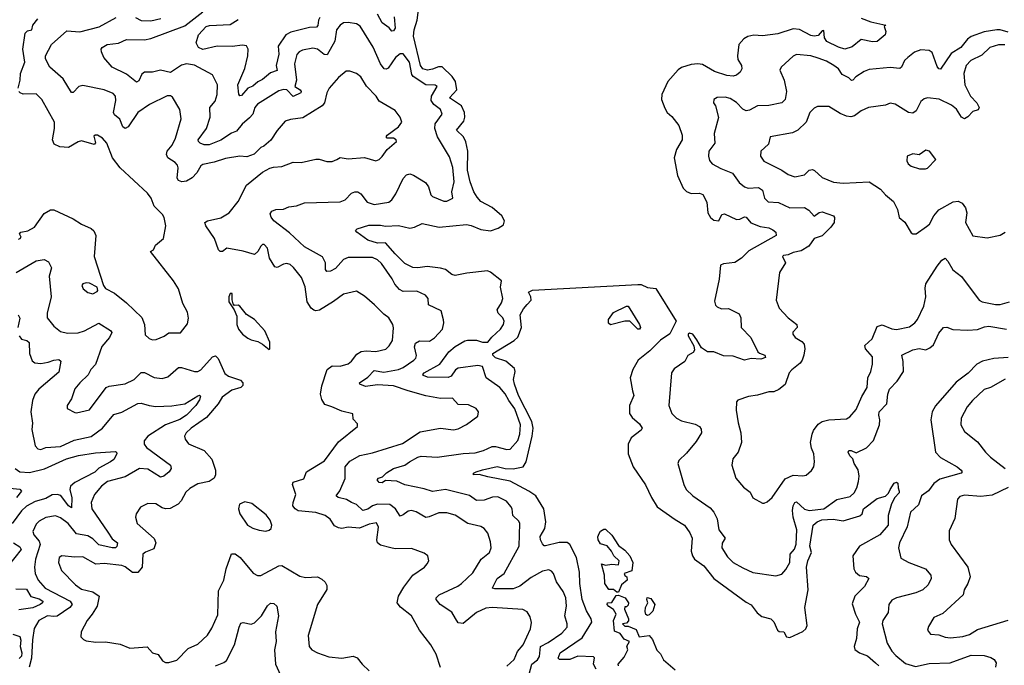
# Model space of a CAD drawing. Extents: x 2133489 to 2292442, y 756223 to 916462.
# Tile 58 of 256: x 2236374 to 2242460, y 799529 to 803518. Entities that reach past the tile are written whole.
import ezdxf

# ---------------------------------------------------------------- set-up
doc = ezdxf.new("R2010")
doc.units = 0

msp = doc.modelspace()

# ---------------------------------------------------------------- linework, layer by layer
at = {"layer": '0CON20XD'}
for points in [[(2239522.9, 799475), (2239538.9, 799535), (2239575, 799563.1), (2239587.2, 799582.8), (2239592.7, 799645), (2239640.8, 799669.2), (2239725, 799727.7), (2239757.5, 799765), (2239757.7, 799785), (2239742.9, 799835), (2239753.5, 799895), (2239750, 799945), (2239734.2, 799984.2), (2239691.9, 800045), (2239674.3, 800095), (2239661.3, 800111.3), (2239645, 800118.1), (2239605, 800110.9), (2239535, 800071.1), (2239465, 800017.8), (2239425, 800000.8), (2239310.3, 800000.3), (2239296.7, 800005), (2239299.2, 800010.8), (2239324.7, 800065.3), (2239368.8, 800095), (2239460.8, 800265), (2239464.5, 800405), (2239459.3, 800419.3), (2239422.8, 800455), (2239418.5, 800495), (2239410.2, 800510.2), (2239383.3, 800543.3), (2239329.6, 800569.6), (2239297.3, 800567.3), (2239245, 800548.2), (2239198, 800548), (2239155, 800578.5), (2239005, 800614.6), (2238925, 800602), (2238875, 800618.8), (2238754, 800644), (2238705, 800667.3), (2238635, 800670), (2238615, 800655.8), (2238595, 800658.1), (2238582.9, 800675), (2238591.2, 800685), (2238616.5, 800693.5), (2238642, 800718), (2238685, 800744.1), (2238754.7, 800765.3), (2238784.4, 800785), (2238835, 800814.6), (2238855, 800820), (2238955, 800813.8), (2239115, 800838), (2239189.1, 800840.9), (2239241.2, 800855), (2239295, 800881.5), (2239315, 800881.5), (2239385, 800862.5), (2239405, 800864.3), (2239453.1, 800916.9), (2239466.4, 800956.4), (2239470.2, 801015), (2239435, 801113.5), (2239396.7, 801165), (2239375, 801206.9), (2239342.2, 801245), (2239257.1, 801305), (2239234.2, 801375), (2239205, 801380.5), (2239084.3, 801365.7), (2239067.1, 801355), (2239040, 801315), (2239023.3, 801306.7), (2238895, 801309.2), (2238869.3, 801319.3), (2238865.7, 801325), (2238873.1, 801335), (2238970.7, 801389.3), (2239026.5, 801465), (2239065, 801499.1), (2239125, 801533.3), (2239142.8, 801537.2), (2239197.1, 801537.1), (2239235.3, 801524.7), (2239268, 801525), (2239293.2, 801556.8), (2239345.5, 801605), (2239364.4, 801635), (2239369.5, 801655), (2239360.5, 801675), (2239332.5, 801705), (2239325.4, 801725), (2239352, 801768), (2239359.6, 801795), (2239345.3, 801865), (2239352.5, 801905), (2239285, 801957.3), (2239265, 801965.3), (2239137.4, 801952.6), (2239065, 801936.4), (2239045, 801943.8), (2239005, 801974.4), (2238975, 801982.7), (2238892.8, 801992.8), (2238835, 801984.6), (2238805, 801987.3), (2238755, 802012.3), (2238695, 802070.4), (2238635, 802140), (2238585, 802136.7), (2238526.7, 802155), (2238457.5, 802205), (2238450, 802215), (2238460, 802225), (2238531.7, 802248.3), (2238605, 802249.1), (2238635, 802242), (2238715, 802245.7), (2238785, 802228.9), (2238815, 802235.6), (2238861.3, 802258.7), (2238966, 802236), (2239135, 802252.9), (2239165, 802246.8), (2239225, 802220.8), (2239285, 802213.4), (2239331.1, 802228.9), (2239365, 802250), (2239370.9, 802275), (2239353.3, 802305), (2239295, 802358.2), (2239224.1, 802394.1), (2239201.3, 802421.3), (2239181.8, 802455), (2239159.4, 802515), (2239141.1, 802588.9), (2239143.2, 802705), (2239132.7, 802762.7), (2239116.3, 802795), (2239073.5, 802835), (2239119.3, 802890.7), (2239126.2, 802915), (2239124.2, 802945), (2239105.1, 802985.1), (2239030.4, 803035), (2239075.6, 803084.4), (2239066.8, 803135), (2239046.2, 803166.2), (2238985, 803226.4), (2238962.5, 803227.5), (2238925, 803211.5), (2238895, 803206.4), (2238864.9, 803214.9), (2238852, 803235), (2238808.2, 803415), (2238812.1, 803455), (2238831.3, 803515), (2238841.1, 803595)], [(2236364.6, 803095), (2236376, 803145), (2236377.7, 803185), (2236405.3, 803255), (2236394, 803335), (2236407.5, 803435), (2236421.1, 803448.9), (2236448, 803455), (2236455.8, 803485), (2236485, 803523.1)], [(2238974.5, 799514.5), (2238947.6, 799597.6), (2238915.8, 799655), (2238845.6, 799745.6), (2238795.8, 799835), (2238727.6, 799887.6), (2238707.8, 799915), (2238714.5, 799955), (2238747.4, 800012.6), (2238805, 800086), (2238876.7, 800135), (2238893.3, 800155), (2238902.5, 800175), (2238896.7, 800205), (2238875, 800221.2), (2238795, 800250), (2238695, 800248.9), (2238667.5, 800255), (2238605, 800271.8), (2238585.5, 800285), (2238581.8, 800305), (2238592.3, 800382.3), (2238579.5, 800409.5), (2238535, 800401.8), (2238475, 800375.9), (2238405, 800381.5), (2238365, 800374.6), (2238345, 800377.3), (2238320.6, 800390.6), (2238292.4, 800432.4), (2238262, 800455), (2238205, 800472.1), (2238095, 800483.4), (2238075.7, 800495.7), (2238063.1, 800515), (2238063.6, 800535), (2238080.8, 800585), (2238060, 800645), (2238065, 800660), (2238129.4, 800680.6), (2238146.2, 800725), (2238258, 800792), (2238345, 800908.9), (2238461.2, 801005), (2238461.2, 801021.2), (2238435, 801050), (2238433, 801083), (2238365, 801099.4), (2238302.5, 801125), (2238260.8, 801140.8), (2238242.1, 801172.1), (2238233.8, 801203.8), (2238241.9, 801255), (2238273.6, 801356.4), (2238305, 801379.2), (2238355, 801377.3), (2238405, 801391.9), (2238425, 801407.5), (2238458.5, 801451.5), (2238485, 801468), (2238515, 801472.8), (2238575, 801467.8), (2238637.2, 801482.8), (2238657.9, 801502.1), (2238678.9, 801535), (2238685.4, 801614.6), (2238681.2, 801635), (2238655, 801675.7), (2238625, 801697.5), (2238566.7, 801756.7), (2238505, 801809.2), (2238455, 801840), (2238375, 801821.4), (2238314, 801776), (2238226.6, 801723.4), (2238205, 801718.6), (2238192.3, 801722.3), (2238175, 801736.4), (2238150.2, 801775), (2238137.8, 801867.8), (2238115.5, 801925), (2238066.5, 801986.5), (2238045, 802005.5), (2238025, 802011.2), (2238005, 802008.2), (2237965, 801986.7), (2237950.2, 801990.2), (2237918.8, 802045), (2237906.2, 802106.2), (2237885, 802128), (2237875, 802128), (2237865, 802118.8), (2237845.7, 802085), (2237825, 802067.1), (2237755, 802087.3), (2237653.9, 802106.1), (2237627.5, 802085), (2237612.5, 802085), (2237602, 802095), (2237578, 802165), (2237524.3, 802245), (2237519.2, 802265), (2237535, 802275.5), (2237616.2, 802293.8), (2237669.2, 802325), (2237724.2, 802395), (2237775, 802496), (2237874.4, 802575.6), (2237920, 802600), (2237942.7, 802607.3), (2237995, 802610), (2238065, 802636.9), (2238114.2, 802635.8), (2238203.9, 802656.1), (2238225, 802656.7), (2238272, 802642), (2238305, 802642), (2238335, 802653.8), (2238355, 802666.2), (2238405, 802658), (2238505.7, 802665.7), (2238575, 802646), (2238595, 802654), (2238615, 802672), (2238644.6, 802715.4), (2238703.8, 802765), (2238701.2, 802775), (2238685.5, 802785.5), (2238646.4, 802786.4), (2238640, 802795), (2238646, 802805), (2238714.7, 802855.3), (2238736.9, 802885), (2238725, 802916), (2238695, 802955.8), (2238595, 803014.3), (2238577.8, 803045), (2238517.6, 803107.6), (2238482.5, 803165), (2238455, 803184.6), (2238415, 803200.6), (2238391.1, 803198.9), (2238345, 803161.1), (2238286.7, 803095), (2238272.2, 803065), (2238257.1, 803005), (2238244.3, 802985.7), (2238125, 802911.5), (2238047.9, 802902.1), (2238015, 802890.8), (2237965, 802833.3), (2237925.7, 802774.3), (2237883.8, 802736.2), (2237865, 802728.8), (2237823.6, 802686.4), (2237778.6, 802671.4), (2237735, 802674.4), (2237645, 802660.9), (2237575, 802637.9), (2237506, 802624), (2237493.5, 802615), (2237468.7, 802571.3), (2237440, 802540), (2237405, 802519.6), (2237375.4, 802515.4), (2237355.8, 802525), (2237347.9, 802537.9), (2237352.7, 802602.7), (2237348.5, 802618.5), (2237335, 802635.4), (2237289.4, 802665), (2237281.2, 802685), (2237286.2, 802705), (2237316.6, 802743.4), (2237337.1, 802785), (2237371.9, 802905), (2237363.2, 802963.2), (2237318.7, 803038.7), (2237305, 803047.5), (2237285, 803046.9), (2237176.7, 802993.3), (2237105, 802944.5), (2237045, 802855.5), (2237025, 802846.5), (2237011.2, 802855), (2236993.4, 802903.4), (2236960.5, 802930.5), (2236953.6, 802943.6), (2236968.7, 803018.7), (2236965.4, 803045.4), (2236952.1, 803062.1), (2236895, 803084.1), (2236765, 803112), (2236738.6, 803105), (2236705, 803068.6), (2236695, 803067.1), (2236642.2, 803152.2), (2236559.2, 803225), (2236533.5, 803275), (2236532.7, 803295), (2236570.9, 803365), (2236665, 803449.4), (2236745, 803442.8), (2236865, 803474.3), (2236969.6, 803530.4)], [(2236879.5, 803319.5), (2236878, 803335), (2236884.2, 803345), (2236915, 803364.4), (2236985, 803371.9), (2237035, 803395.5), (2237145, 803394.1), (2237185, 803400.7), (2237395, 803480.2), (2237505, 803565.5)], [(2237090.6, 803530.6), (2237125, 803512.7), (2237185, 803511.3), (2237246.2, 803525)], [(2238229.2, 803530.8), (2238220.7, 803515), (2238217.5, 803482.5), (2238208.8, 803471.2), (2238165, 803468.8), (2238049.2, 803440.8), (2238018.8, 803425), (2237970.7, 803355), (2237975.5, 803305), (2237958.8, 803235), (2237965, 803202.9), (2237925, 803189.3), (2237875, 803147.5), (2237846.7, 803133.3), (2237815, 803107.2), (2237785, 803094.7), (2237745, 803048.5), (2237735, 803047.1), (2237727.8, 803057.8), (2237721.8, 803115), (2237765, 803216.7), (2237783.5, 803295), (2237785.5, 803335.5), (2237775, 803355.8), (2237751.1, 803361.1), (2237687, 803353), (2237595, 803354.7), (2237505, 803333), (2237478.2, 803345), (2237463.9, 803375), (2237479.6, 803425), (2237527.1, 803475), (2237547.6, 803482.4), (2237675, 803487.5), (2237725, 803518)], [(2238688.8, 803535), (2238695.7, 803465), (2238685, 803449.5), (2238675, 803446.9), (2238657.6, 803467.6), (2238615, 803499.1), (2238585, 803551.2)], [(2241575, 803527.5), (2241634.5, 803504.5), (2241727.5, 803485), (2241717.5, 803475), (2241728.8, 803445), (2241723.8, 803425), (2241675, 803383.3), (2241645, 803380.9), (2241575, 803395.6), (2241520.5, 803349.5), (2241474.4, 803335.6), (2241435, 803347.1), (2241363.2, 803383.2), (2241349.6, 803405), (2241345, 803451.2), (2241335, 803448.1), (2241309, 803421), (2241285, 803415.2), (2241265, 803420), (2241195, 803456.8), (2241155, 803462), (2241059.9, 803430.1), (2240965, 803418), (2240911.5, 803421.5), (2240875, 803414.2), (2240849.5, 803400.5), (2240819.4, 803365), (2240811.4, 803295), (2240812.6, 803272.6), (2240835.5, 803235), (2240838.9, 803215), (2240826.6, 803193.4), (2240805, 803175.4), (2240785, 803169.6), (2240745, 803173.1), (2240668.7, 803198.7), (2240645, 803212.3), (2240595, 803241.1), (2240566, 803246), (2240525, 803241.5), (2240465, 803222.1), (2240445, 803207.8), (2240381.1, 803135), (2240343.1, 803055), (2240341.1, 803025), (2240360.9, 802970.9), (2240375.4, 802945.4), (2240405, 802918.8), (2240447.8, 802865), (2240470, 802805), (2240468.5, 802775), (2240433.7, 802716.3), (2240419.4, 802665), (2240439.5, 802555), (2240475, 802476), (2240495, 802455.8), (2240525, 802444.3), (2240576.4, 802446.4), (2240597.4, 802437.4), (2240620.7, 802390.7), (2240628.1, 802325), (2240645, 802296), (2240665, 802278.6), (2240695, 802274.2), (2240713.3, 802315), (2240731.7, 802318.3), (2240805, 802282.5), (2240825, 802284.6), (2240855, 802300.6), (2240865, 802298.6), (2240893.6, 802263.6), (2240950.7, 802240.7), (2241005, 802231.5), (2241030.2, 802220.2), (2241047.5, 802205), (2241049.2, 802185), (2240880.8, 802089.2), (2240836, 802045), (2240795, 802018.6), (2240725, 802010), (2240705, 802001.4), (2240698, 801915), (2240669.7, 801779.7), (2240674.5, 801754.5), (2240685, 801743.8), (2240712.3, 801732.3), (2240756.4, 801733.6), (2240820.9, 801700.9), (2240831.4, 801675), (2240833.8, 801615), (2240892.5, 801555), (2240936, 801466), (2240946.4, 801456.4), (2240980, 801445), (2240985, 801430), (2240955, 801420), (2240895, 801424), (2240855, 801413.5), (2240785, 801438.8), (2240725, 801441.2), (2240665.5, 801465.5), (2240625.4, 801465.4), (2240589.5, 801489.5), (2240559.3, 801539.3), (2240535, 801575.7), (2240515, 801580.8), (2240506.2, 801575), (2240506, 801565), (2240542, 801502), (2240546, 801475), (2240537.9, 801462.1), (2240505, 801443.3), (2240486, 801405), (2240419.8, 801360.2), (2240403.4, 801336.6), (2240386.4, 801135), (2240405.3, 801085.3), (2240434, 801055), (2240465, 801040), (2240548.8, 801018.8), (2240576.2, 801005), (2240587.3, 800987.3), (2240588, 800965), (2240555, 800912), (2240495, 800839.2), (2240448.8, 800795), (2240442, 800775), (2240479.2, 800645), (2240494.5, 800614.5), (2240534, 800575), (2240642, 800502), (2240664.7, 800474.7), (2240684.7, 800434.7), (2240695.5, 800365), (2240734.2, 800315), (2240715.7, 800284.3), (2240714.3, 800255), (2240748.3, 800198.3), (2240785, 800164.4), (2240845, 800130.6), (2240905, 800102.5), (2241048.8, 800081.2), (2241085, 800091.2), (2241109.8, 800120.2), (2241135.6, 800165), (2241137.5, 800215), (2241162.9, 800247.1), (2241173.5, 800276.5), (2241178.6, 800365), (2241155.3, 800444.7), (2241151.1, 800485), (2241155, 800513.8), (2241165, 800534.2), (2241175, 800539.2), (2241225, 800493.1), (2241254.7, 800485.3), (2241345, 800496.5), (2241425, 800553.5), (2241507.8, 800572.2), (2241531.4, 800595), (2241547.8, 800625), (2241560, 800665), (2241562.4, 800697.6), (2241556.7, 800736.7), (2241532.5, 800775), (2241523.8, 800805), (2241505, 800823.3), (2241494.3, 800845.7), (2241500, 800855), (2241514.2, 800855.8), (2241545, 800841.2)], [(2239385.6, 799524.4), (2239430, 799565), (2239451.2, 799615), (2239486.2, 799655), (2239531.4, 799755), (2239537, 799793), (2239528.7, 799828.7), (2239510, 799860), (2239485, 799873.1), (2239295, 799886.9), (2239255, 799880.9), (2239197.5, 799855), (2239115, 799787.1), (2239085, 799791.1), (2239067.4, 799817.4), (2239045, 799856.9), (2238973.5, 799903.5), (2238949.2, 799935), (2238948, 799945), (2238966, 799965), (2239082.7, 800017.3), (2239105, 800033.3), (2239175, 800099.2), (2239225.9, 800184.1), (2239278.6, 800225), (2239288.9, 800255), (2239285, 800292.5), (2239266.9, 800345), (2239245, 800374), (2239225, 800386.2), (2239145, 800405.6), (2239065, 800455.5), (2239015, 800471.2), (2238965, 800471.5), (2238905, 800445.5), (2238885, 800442.7), (2238825, 800477.1), (2238795, 800485.4), (2238775, 800480.4), (2238745, 800458.2), (2238725, 800451.1), (2238696.6, 800496.6), (2238661.8, 800521.8), (2238585, 800524.3), (2238555.6, 800514.4), (2238525, 800493.9), (2238495, 800486.2), (2238455, 800522.5), (2238425.3, 800535.3), (2238395, 800553.5), (2238342.5, 800565), (2238330, 800575), (2238353.2, 800606.8), (2238385, 800683.3), (2238386.4, 800755), (2238415, 800790.4), (2238475.9, 800824.1), (2238555, 800841.2), (2238740.7, 800899.3), (2238849.5, 800970.5), (2238975, 800993.1), (2239055, 800984.5), (2239085, 800989.4), (2239135, 801015.7), (2239205, 801067.5), (2239210, 801095), (2239195.6, 801115.6), (2239147.6, 801137.6), (2239085, 801139.2), (2239048.5, 801178.5), (2238975, 801176.7), (2238883.4, 801193.4), (2238775.4, 801225.4), (2238685, 801256.2), (2238585, 801262.7), (2238512.3, 801252.3), (2238476.2, 801265), (2238474, 801275), (2238525, 801308.9), (2238565, 801350.8), (2238625, 801341), (2238715, 801356.3), (2238745, 801368.1), (2238809.5, 801415), (2238822.5, 801427.5), (2238826.8, 801443.2), (2238814.2, 801495.8), (2238820, 801520), (2238845, 801533.6), (2238907.7, 801532.3), (2238938.8, 801551.2), (2238986.9, 801605), (2238995.7, 801645), (2238993, 801663), (2238978.9, 801718.9), (2238901.2, 801755), (2238898.6, 801795), (2238882.5, 801815), (2238829.5, 801839.5), (2238745, 801839.3), (2238720.8, 801850.8), (2238692.8, 801882.8), (2238676, 801916), (2238610.4, 802010.4), (2238585.4, 802035), (2238555, 802047.6), (2238405, 802048.2), (2238375, 802035.4), (2238325, 801980.8), (2238295, 801964.6), (2238271.4, 801961.4), (2238263.9, 801973.9), (2238263.2, 802015), (2238245, 802053.6), (2238133.6, 802115), (2238041.9, 802201.9), (2237944, 802275), (2237927.3, 802297.3), (2237921.7, 802318.3), (2237933.3, 802335), (2237957.5, 802345), (2238005, 802347.1), (2238038.5, 802361.5), (2238085, 802367.3), (2238133.9, 802386.1), (2238355, 802393.3), (2238385, 802405.6), (2238424.3, 802445), (2238445, 802454.5), (2238465, 802453.3), (2238481.8, 802441.8), (2238521.2, 802391.2), (2238565, 802376.2), (2238655, 802390), (2238674.6, 802405.4), (2238699.1, 802440.9), (2238745, 802535.7), (2238765, 802558.9), (2238785, 802564.5), (2238807.3, 802557.3), (2238882.6, 802512.6), (2238900.9, 802485), (2238915, 802436.2), (2238924.7, 802424.7), (2238995, 802395.8), (2239015, 802396), (2239051.2, 802415), (2239044.5, 802455), (2239059.2, 802515), (2239050.9, 802605), (2239031.2, 802671.2), (2238956.5, 802795), (2238940.5, 802845), (2238942.9, 802875), (2238985.5, 802935), (2238975, 802962.5), (2238933.1, 802993.1), (2238917.6, 803017.6), (2238920.2, 803045), (2238953.8, 803105), (2238942.5, 803112.5), (2238885, 803114.7), (2238806.1, 803166.1), (2238798.2, 803178.2), (2238783.5, 803255), (2238745, 803306.9), (2238725, 803306.7), (2238696.2, 803283.8), (2238651.7, 803218.3), (2238638.3, 803211.7), (2238627.5, 803215), (2238604.7, 803245), (2238557.9, 803347.9), (2238478.8, 803478.8), (2238455, 803492.7), (2238405, 803500.9), (2238375, 803498.2), (2238355, 803483.6), (2238332.8, 803455), (2238321, 803385), (2238275, 803301.2), (2238255, 803301.8), (2238215, 803335.5), (2238185, 803342.1), (2238121.2, 803328.8), (2238100.9, 803319.1), (2238086.9, 803303.1), (2238072, 803245), (2238085.8, 803145), (2238074, 803105), (2238107.1, 803085), (2238114.3, 803075), (2238110.8, 803065), (2238065, 803043.1), (2238025, 803083.8), (2238005, 803085.8), (2237975, 803077.5), (2237844.1, 802995), (2237828.1, 802975), (2237814.6, 802935), (2237795, 802912.1), (2237748.7, 802871.3), (2237715, 802828.5), (2237684.1, 802815.9), (2237616.6, 802773.4), (2237545, 802743.6), (2237514.6, 802744.6), (2237490, 802755), (2237478.8, 802765), (2237478, 802775), (2237528.1, 802845), (2237550.3, 802915), (2237550, 802975), (2237581.5, 803015), (2237595.2, 803054.8), (2237596.2, 803116.2), (2237565, 803177.7), (2237455, 803236.9), (2237405, 803244.7), (2237375, 803236.6), (2237305, 803191.4), (2237245, 803206.2), (2237195, 803192.8), (2237145, 803192.7), (2237128, 803182), (2237109.6, 803140.4), (2237095, 803131.4), (2237035, 803180.4), (2236945, 803224), (2236892.9, 803285), (2236879.5, 803319.5)], [(2242485, 803441.7), (2242435.3, 803455.3), (2242415, 803454.6), (2242335, 803443.2), (2242255.3, 803414.7), (2242233.1, 803396.9), (2242191.8, 803345), (2242131, 803309), (2242065, 803211.2), (2242055, 803213.8), (2242045, 803228.8), (2242014.4, 803315), (2241995, 803327.9), (2241945, 803331.9), (2241905, 803316.3), (2241863.9, 803285), (2241842.9, 803265), (2241824.6, 803225.4), (2241815, 803217.1), (2241755, 803222.1), (2241625, 803209.5), (2241595, 803198.1), (2241542.5, 803165), (2241525, 803143.3), (2241515, 803142.5), (2241498.6, 803158.6), (2241458.9, 803178.9), (2241435, 803214.3), (2241407.1, 803235), (2241362.2, 803262.2), (2241309.8, 803279.8), (2241265, 803295.4), (2241175, 803302.5), (2241155, 803292.5), (2241080.4, 803225), (2241073.6, 803205), (2241099.6, 803145), (2241113.1, 803075), (2241105.3, 803024.7), (2241085.4, 803004.6), (2241005, 802988.5), (2240935, 802986), (2240885, 802957.8), (2240865.5, 802955.5), (2240844.7, 802964.7), (2240805.3, 803005.3), (2240765, 803031.5), (2240735, 803038.2), (2240685, 803036.5), (2240664, 803025), (2240662, 803005), (2240675.8, 802985), (2240693.6, 802913.6), (2240667.5, 802815), (2240670, 802755), (2240633.2, 802705), (2240631.1, 802675), (2240637.9, 802647.9), (2240655, 802627.8), (2240707.9, 802597.9), (2240780, 802570), (2240821.2, 802511.2), (2240855, 802484.4), (2240877.5, 802477.5), (2240940.6, 802480.6), (2240965.5, 802465), (2240977.1, 802415), (2241001.5, 802391.5), (2241065, 802388.5), (2241135, 802355.4), (2241225, 802356.9), (2241251.7, 802341.7), (2241285, 802303.3), (2241315, 802326), (2241335, 802330), (2241405, 802306.7), (2241410, 802295), (2241408.8, 802265), (2241387.5, 802235), (2241335, 802183.1), (2241285, 802166.7), (2241251.3, 802118.7), (2241205, 802089.4), (2241155, 802079.6), (2241125, 802064), (2241095, 802061.2), (2241088.8, 802055), (2241107.1, 802015), (2241071.4, 801955), (2241050, 801785), (2241069.4, 801735), (2241125, 801676.7), (2241177.1, 801635), (2241179.2, 801615), (2241153.4, 801586.6), (2241152.5, 801575), (2241168, 801555), (2241208.7, 801528.7), (2241222.2, 801512.2), (2241228.2, 801485), (2241221.1, 801445), (2241211.8, 801415), (2241197.7, 801395), (2241146.4, 801355), (2241130, 801335), (2241106.5, 801263.5), (2241067.3, 801232.7), (2241035, 801218.9), (2241005, 801217.8), (2240935, 801198), (2240879.5, 801190.5), (2240813.8, 801166.2), (2240804, 801156), (2240802.9, 801105), (2240815, 801027.5), (2240832.5, 800965), (2240836.5, 800905), (2240815, 800846.2), (2240782, 800805), (2240776.2, 800765), (2240801.2, 800685), (2240849.1, 800629.1), (2240888.5, 800598.5), (2240905, 800563.3), (2240965, 800530), (2240975, 800530), (2240995, 800538.8), (2241025, 800566), (2241105, 800680.6), (2241155, 800704.5), (2241215, 800700), (2241235, 800704.2), (2241268.3, 800731.7), (2241282, 800755), (2241287.5, 800785), (2241282.5, 800835), (2241269.3, 800870.7), (2241262.9, 800905), (2241273.2, 800956.8), (2241280.7, 800979.3), (2241310.4, 801019.6), (2241335, 801035.6), (2241375.9, 801045.9), (2241485, 801051.9), (2241505.8, 801065), (2241545, 801108.8), (2241579.4, 801190.6), (2241612.5, 801245), (2241617.8, 801305), (2241635.7, 801345), (2241645, 801390), (2241646.5, 801435), (2241603.3, 801485), (2241598.1, 801505), (2241643.7, 801546.3), (2241675, 801622), (2241705, 801631.9), (2241765, 801607.9), (2241795, 801603.8), (2241875, 801619.4), (2241907.1, 801645), (2241923.3, 801665), (2241963.2, 801746.8), (2241975.3, 801804.7), (2241970.8, 801859.2), (2241975.6, 801885), (2242044.4, 801995), (2242075, 802032.5), (2242095, 802044), (2242111.4, 802025), (2242142.1, 801972.1), (2242195, 801930.8), (2242304.6, 801784.6), (2242324.6, 801774.6), (2242405, 801758.5), (2242435, 801758.5), (2242492, 801775)], [(2242463.2, 803363.2), (2242425, 803362.1), (2242370.8, 803345), (2242321.1, 803298.9), (2242254.2, 803265), (2242224.6, 803235), (2242211.2, 803185), (2242216.4, 803115), (2242252.3, 803045), (2242291.2, 803005), (2242305.6, 802974.4), (2242299.5, 802960.5), (2242265, 802950), (2242235, 802917.1), (2242215, 802904.4), (2242195.8, 802915), (2242164.5, 802965), (2242135, 802989.6), (2242057, 803027), (2241985, 803034), (2241965, 803028), (2241945, 803012), (2241915, 802953.8), (2241895, 802940), (2241868.8, 802945), (2241785.4, 802995.4), (2241755, 803002.9), (2241725, 802990.6), (2241620, 802975), (2241575, 802954.4), (2241535.3, 802924.7), (2241512.6, 802917.4), (2241485, 802920.9), (2241445, 802938.5), (2241375, 802980.8), (2241305, 802980.8)], [(2236367.3, 802162.7), (2236376.7, 802165), (2236382.5, 802175), (2236372.5, 802195), (2236380, 802205), (2236425, 802214), (2236465, 802235.7), (2236525, 802320.8), (2236565, 802342), (2236585, 802342.5), (2236705, 802286.9), (2236755, 802254.4), (2236815, 802228.1), (2236832.8, 802212.8), (2236844.4, 802185), (2236833.5, 802055), (2236892.5, 801875), (2236905, 801857.5), (2236958.8, 801828.8), (2237035, 801769.2), (2237128.7, 801678.7), (2237144.5, 801635), (2237149.7, 801569.7), (2237175, 801547.5), (2237195, 801540), (2237217.8, 801542.2), (2237267.7, 801562.3), (2237295, 801583.3), (2237368, 801582), (2237411.2, 801638.8), (2237417, 801673), (2237411.3, 801711.3), (2237383.1, 801765), (2237354.6, 801854.6), (2237324.2, 801905), (2237182.5, 802085), (2237200, 802095), (2237213.3, 802125), (2237263.1, 802166.9), (2237278, 802245), (2237267.5, 802295), (2237256.2, 802315), (2237204.3, 802365), (2237186.1, 802415), (2237163.2, 802445), (2236995, 802603.3), (2236947.1, 802665), (2236913.1, 802755), (2236885, 802785.7), (2236855, 802804), (2236840, 802805), (2236831.7, 802798.3), (2236843.3, 802756.7), (2236835, 802746.7), (2236755, 802768.7), (2236735, 802763.6), (2236675, 802727.8), (2236622.6, 802732.6), (2236587.7, 802747.7), (2236576.6, 802775), (2236588.7, 802845), (2236588.2, 802885), (2236511.2, 803025), (2236475, 803059.1), (2236395, 803057.5), (2236376, 803065), (2236368.9, 803075)], [(2241305, 802980.8), (2241285, 802972), (2241259.2, 802945), (2241235, 802884.3), (2241184.6, 802835.4), (2241151.1, 802818.9), (2241013.8, 802795), (2241002.3, 802747.7), (2240954.3, 802705), (2240952.9, 802675), (2240973.1, 802643.1), (2241085, 802588.1), (2241125, 802560.6), (2241165, 802546.7), (2241225, 802558.5), (2241255, 802587.5), (2241275, 802591.4), (2241287, 802587), (2241335, 802543.5), (2241405, 802513.6), (2241465, 802508.2), (2241625.5, 802515.5), (2241695, 802470.9), (2241725, 802435.7), (2241776.2, 802395), (2241800, 802345), (2241810, 802295), (2241846.1, 802266.1), (2241885, 802200), (2241895, 802193.8), (2241915, 802193.8), (2241980.4, 802239.6), (2241998.5, 802255), (2242024.2, 802305.8), (2242055, 802343.1), (2242145, 802392), (2242175, 802396.9), (2242200, 802385), (2242220.8, 802355), (2242227.8, 802325), (2242220, 802265), (2242265, 802182.5), (2242355, 802170), (2242435, 802185.6), (2242465, 802204.4)], [(2241973.9, 802596.1), (2241985, 802601.2), (2242037.5, 802655), (2241997.5, 802705), (2241975, 802711.2), (2241935, 802683.8), (2241895, 802690), (2241860, 802675), (2241857.5, 802645), (2241867, 802627), (2241885, 802612.5), (2241936.4, 802596.4), (2241973.9, 802596.1)], [(2236351.9, 801955), (2236475, 802028.8), (2236525, 802035.3), (2236551.9, 802021.9), (2236569.6, 801985), (2236556.4, 801933.6), (2236567.3, 801805), (2236543.6, 801705), (2236542.8, 801675), (2236584.8, 801624.8), (2236625, 801591.8), (2236668.9, 801581.1), (2236735, 801583.1), (2236775, 801596.2), (2236862.2, 801642.2), (2236935, 801597.5), (2236942.5, 801585), (2236928.1, 801555), (2236881.7, 801498.3), (2236842.1, 801387.9), (2236812.8, 801357.2), (2236797.4, 801322.6), (2236745, 801273.8), (2236715, 801236.2), (2236694.3, 801175.7), (2236668, 801135), (2236666.7, 801115), (2236715, 801091.2), (2236725, 801088.8), (2236805, 801107.8), (2236908.6, 801245), (2236926.9, 801253.1), (2237025, 801267.1), (2237080.6, 801295), (2237125, 801338.8), (2237145, 801337.9), (2237205, 801307.7), (2237255, 801300), (2237289.1, 801310.9), (2237355, 801369.2), (2237375, 801369.2), (2237455, 801343.3), (2237475, 801344.5), (2237492.9, 801355), (2237565, 801433.8), (2237585, 801441.2), (2237600, 801425), (2237642.3, 801332.3), (2237665, 801316.1), (2237739.6, 801289.6), (2237754, 801275), (2237752.7, 801257.3), (2237740, 801245), (2237685, 801228), (2237624.4, 801185), (2237600.6, 801145), (2237529.5, 801060.5), (2237434.5, 800995), (2237403.1, 800965), (2237392.9, 800945), (2237397.1, 800925), (2237417.6, 800897.6), (2237513.1, 800855), (2237561.7, 800801.7), (2237584.6, 800735), (2237584.5, 800705), (2237576.9, 800685), (2237544.7, 800665.3), (2237475, 800650), (2237425, 800622.2), (2237400.9, 800599.1), (2237372.2, 800545), (2237354.2, 800525), (2237302.9, 800497.1), (2237275.3, 800495.3), (2237255, 800501.8), (2237215, 800527.1), (2237165, 800529.5), (2237120.8, 800505), (2237094.4, 800465), (2237090.6, 800445), (2237100, 800405), (2237205, 800312.2), (2237215.4, 800285), (2237202.3, 800247.7), (2237151.9, 800228.1), (2237135.6, 800215), (2237130.9, 800135), (2237105, 800102.3), (2237072, 800102), (2237025, 800138.2), (2237005, 800146), (2236895, 800157.1), (2236845, 800153.6), (2236765, 800198.5), (2236715, 800196.4), (2236635, 800205.7), (2236618, 800195), (2236614.4, 800165), (2236631.9, 800115), (2236718.1, 800025), (2236755, 799999.1), (2236825, 799983.2), (2236866, 799956), (2236852.1, 799895), (2236821.8, 799845), (2236791.1, 799805), (2236753.1, 799735), (2236752, 799705), (2236767.9, 799687.9), (2236785, 799680), (2236845, 799671.9), (2236905, 799673.1), (2236995, 799658.9), (2237055, 799634), (2237162.3, 799642.3), (2237195, 799606.7), (2237230, 799595), (2237255.9, 799555.9), (2237275, 799546.2), (2237295, 799546.7), (2237345, 799561.4), (2237415, 799632), (2237475, 799659.4), (2237535.3, 799714.7), (2237562.4, 799757.6), (2237599.3, 799840.7), (2237602, 799988), (2237635.4, 800055), (2237650, 800125), (2237683, 800217), (2237705, 800217.5), (2237735.7, 800195), (2237817.8, 800097.8), (2237844, 800084), (2237865, 800083.8), (2237975, 800143.5), (2237995, 800144.6), (2238105, 800080), (2238141.4, 800071.4), (2238215, 800074.5), (2238241.2, 800061.2), (2238261.7, 800041.7), (2238272.8, 800022.8), (2238272.7, 799997.3), (2238214.5, 799905.5), (2238157.3, 799712.7), (2238162.5, 799645), (2238178.8, 799625), (2238215.4, 799605.4), (2238285, 799581.1), (2238365, 799572.5), (2238435, 799585.6), (2238460.8, 799575), (2238490, 799535), (2238534.3, 799495)], [(2236825, 801823.8), (2236852, 801838), (2236856.7, 801845), (2236852.5, 801865), (2236805, 801890.8), (2236785, 801892.5), (2236763.8, 801885), (2236758, 801875), (2236766.2, 801855), (2236795, 801831.2), (2236825, 801823.8)], [(2239937.1, 799505), (2239921.4, 799535), (2239927.5, 799575), (2239921.7, 799581.7), (2239825, 799584.4), (2239775, 799564.5), (2239734.1, 799564.1), (2239710, 799565), (2239702, 799572), (2239714.5, 799605), (2239850.9, 799699.1), (2239911.1, 799795), (2239907.5, 799815), (2239877.1, 799865), (2239851.1, 799935), (2239836.2, 800035), (2239834.7, 800105), (2239814.8, 800195), (2239775.3, 800275), (2239757.7, 800287.7), (2239708.3, 800288.3), (2239625, 800267.3), (2239615, 800267.5), (2239605, 800279.2), (2239592.3, 800305), (2239592, 800325), (2239620, 800375), (2239625.3, 800415), (2239613.9, 800495), (2239563.8, 800575), (2239521.5, 800605), (2239405, 800666.2), (2239267.4, 800692.6), (2239215, 800707.5), (2239180, 800705), (2239180, 800715), (2239195, 800723.8), (2239235, 800736), (2239325, 800757.2), (2239375, 800744.8), (2239425, 800742), (2239485.4, 800755), (2239504.8, 800785.2), (2239542.6, 800945), (2239547.7, 800995), (2239539.1, 801035), (2239457.2, 801195), (2239432.6, 801265), (2239427.3, 801295), (2239437.1, 801345), (2239433.4, 801363.4), (2239378.6, 801408.6), (2239315, 801428.6), (2239298.9, 801445), (2239297.8, 801455), (2239430.8, 801535), (2239453, 801557), (2239475.2, 801615), (2239468.5, 801695), (2239488.3, 801731.7), (2239511.7, 801758.3), (2239535.4, 801785), (2239533.8, 801805), (2239518.9, 801835), (2239543.5, 801846.5), (2240195, 801882.5), (2240215, 801881.1), (2240255, 801862.9), (2240307, 801857), (2240432.5, 801655), (2240393.3, 801576.7), (2240335, 801536.8), (2240268.9, 801471.1), (2240196.5, 801415), (2240163.8, 801356.2), (2240147.8, 801305), (2240162.9, 801225), (2240170, 801195), (2240143.3, 801135), (2240143.1, 801085), (2240160.2, 801060.2), (2240205, 801020.8), (2240221.4, 800995), (2240215, 800980.8), (2240154, 800935), (2240134.3, 800895), (2240134.5, 800835), (2240166.5, 800755), (2240243.2, 800643.2), (2240279.1, 800565), (2240315, 800508), (2240425, 800429.1), (2240482.9, 800395), (2240516.7, 800346.7), (2240530, 800315), (2240525.3, 800235), (2240532.5, 800205), (2240544.5, 800185), (2240603.9, 800143.9), (2240665.2, 800065.2), (2240865, 799918), (2240895, 799903.3), (2240933.4, 799853.4), (2240961.2, 799831.2), (2241016.7, 799815), (2241035, 799796.7), (2241058.8, 799745), (2241067.7, 799737.7), (2241097.5, 799735), (2241115, 799703.8), (2241135, 799700), (2241215, 799736.9), (2241233.3, 799755), (2241241.8, 799775), (2241227.5, 799885), (2241247.9, 799995), (2241237, 800135), (2241245, 800174.4), (2241268.4, 800225), (2241258.2, 800265), (2241279, 800395), (2241303.9, 800416.1), (2241333.2, 800426.8), (2241401.7, 800431.7), (2241465, 800421.7), (2241567.7, 800452.3), (2241581.2, 800465), (2241590, 800495), (2241675, 800558.6), (2241725.7, 800574.3), (2241745, 800593.3), (2241754.4, 800615.6), (2241780, 800655), (2241795, 800660), (2241802.5, 800655), (2241803.3, 800625), (2241811.2, 800605), (2241810, 800595), (2241783.5, 800566.5), (2241763.3, 800526.7), (2241742.9, 800455), (2241742.9, 800395), (2241691.8, 800335), (2241565.2, 800264.8), (2241524.4, 800205.6), (2241530.5, 800125), (2241540, 800105), (2241565, 800084.4), (2241608, 800078), (2241622.5, 800065), (2241595.5, 800015), (2241535.4, 799955), (2241520.9, 799909.1), (2241539.6, 799845), (2241565.3, 799795), (2241550.3, 799755), (2241547.5, 799695), (2241532.5, 799645), (2241537.2, 799627.2), (2241566, 799605), (2241615, 799586.5), (2241665, 799544.5), (2241685.4, 799525)], [(2237915, 801480), (2237920, 801485), (2237920.8, 801525), (2237890, 801595), (2237825, 801665.5), (2237776.7, 801696.7), (2237735, 801748), (2237725, 801753.3), (2237701.7, 801751.7), (2237692.5, 801762.5), (2237687, 801787), (2237687, 801827), (2237675, 801826.7), (2237667.5, 801805), (2237667.5, 801775), (2237700, 801725), (2237716.4, 801686.4), (2237716.2, 801635), (2237726, 801605), (2237752, 801575), (2237785, 801550), (2237805, 801538.8), (2237845, 801530), (2237875, 801513.8), (2237915, 801480)], [(2240205, 801606.7), (2240195, 801606.7), (2240145, 801656), (2240115, 801655.8), (2240025, 801632.9), (2240012.6, 801642.6), (2240014.6, 801665), (2240045, 801709.2), (2240125, 801748.1), (2240135, 801747.1), (2240205.7, 801635), (2240211.2, 801615), (2240205, 801606.7)], [(2236365, 801693.3), (2236373.9, 801673.9), (2236363.1, 801615)], [(2241545, 800841.2), (2241608.3, 800871.7), (2241652.5, 800917.5), (2241688.8, 801015), (2241691.2, 801045), (2241683.9, 801075), (2241687.7, 801095), (2241734.7, 801145.3), (2241740, 801205), (2241751.5, 801235), (2241797.5, 801285), (2241836.8, 801345), (2241835.5, 801405.5), (2241826.2, 801445), (2241895, 801478.9), (2241935, 801485.4), (2241975, 801478.9), (2241999.5, 801490.5), (2242022, 801508), (2242055, 801580.8), (2242085, 801616.7), (2242105, 801618.8), (2242143, 801603), (2242235, 801598.5), (2242294.6, 801604.6), (2242338.9, 801621.1), (2242365, 801623.7), (2242473.5, 801606.5)], [(2236371.2, 801565), (2236385, 801544.6), (2236418, 801535), (2236433.2, 801523.2), (2236434.2, 801455), (2236450.5, 801410.5), (2236468.1, 801398.1), (2236505, 801393.7), (2236549.2, 801400.8), (2236584.3, 801414.3), (2236615, 801418.6), (2236627.5, 801407.5), (2236615, 801339.4), (2236491.8, 801235), (2236467.7, 801205), (2236452.9, 801165), (2236442.7, 801095), (2236453.5, 801025), (2236448.9, 800985), (2236468.8, 800885), (2236485.9, 800865.9), (2236505, 800862.5), (2236535.6, 800874.4), (2236625, 800880), (2236710.1, 800919.9), (2236815, 800941.7), (2236885, 800994.7), (2236955, 801077.9), (2237005, 801093.1), (2237105, 801146.9), (2237125, 801148.1), (2237175, 801133.1), (2237215, 801128.8), (2237315, 801132.8), (2237394.7, 801144.7)], [(2242485, 801431.1), (2242395, 801423.7), (2242325, 801408.5), (2242289.6, 801390.4), (2242236.3, 801333.7), (2242162.5, 801277.5), (2242035, 801132.2), (2242014.1, 801095), (2242005.9, 801045), (2242035, 800846.2), (2242065, 800812.7), (2242168.6, 800755), (2242194, 800735), (2242200, 800725), (2242194, 800716), (2242061.8, 800678.2), (2242025, 800651.2), (2241992.2, 800607.8), (2241948.8, 800575), (2241929.6, 800520.4), (2241881.5, 800475), (2241860.3, 800385), (2241812.5, 800285), (2241807.1, 800255), (2241821.7, 800191.7), (2241871.2, 800165), (2241974, 800125), (2242005.5, 800085.5), (2242007.5, 800065), (2241989.2, 800025), (2241957.5, 799995), (2241913.6, 799976.4), (2241794, 799945), (2241765, 799930.6), (2241746.5, 799905), (2241742.5, 799855), (2241709.2, 799805), (2241706.2, 799785), (2241736.7, 799665), (2241765, 799615.7), (2241790.3, 799590.3), (2241849.5, 799539.5), (2241910.9, 799520.9), (2241995, 799540), (2242125, 799544.2), (2242255, 799592.4), (2242335, 799590.4), (2242377.7, 799577.7), (2242397.1, 799565), (2242409.4, 799545), (2242405, 799518)], [(2242465, 801297.1), (2242375.4, 801244.6), (2242336.8, 801233.2), (2242264.4, 801165), (2242231.5, 801125), (2242193.1, 801055), (2242192.5, 801015), (2242215, 800974), (2242295, 800909.4), (2242344.4, 800845), (2242375, 800815.6), (2242464.8, 800744.8)], [(2237394.7, 801144.7), (2237475, 801193.1), (2237485, 801197.7), (2237491.4, 801191.4), (2237485, 801169.5), (2237461.7, 801135), (2237404.7, 801075), (2237362.7, 801047.3), (2237275, 801015.3), (2237165.2, 800944.8), (2237143.5, 800915), (2237144.1, 800895), (2237157.1, 800875), (2237305, 800766.2), (2237310, 800745), (2237298.1, 800725), (2237265, 800696.7), (2237245, 800691.1), (2237165, 800739.7), (2237114, 800745), (2237025, 800694), (2236916.5, 800663.5), (2236878.6, 800635), (2236835.7, 800585), (2236815.6, 800535), (2236820.4, 800495), (2236917.6, 800352.4), (2236945, 800310.9), (2236979.2, 800285), (2236975, 800262), (2236965.4, 800254.6), (2236946.1, 800253.9), (2236863.3, 800273.3), (2236825, 800311.1), (2236795, 800328.1), (2236725, 800340.8), (2236672.7, 800405), (2236625, 800439.4), (2236595, 800452.5), (2236535, 800441.3), (2236495, 800418.8), (2236475, 800400), (2236455.4, 800355), (2236460.4, 800335), (2236493.5, 800295), (2236499.7, 800275), (2236470.9, 800185), (2236464.6, 800135.4), (2236469.6, 800095), (2236487.1, 800055), (2236530.4, 800005), (2236685.5, 799925.5), (2236698, 799905), (2236683.8, 799885), (2236605, 799833.2), (2236585, 799829.7), (2236545, 799834.7), (2236491.9, 799805), (2236462.9, 799757.1), (2236453, 799687), (2236447.1, 799572.9), (2236432.8, 799517.2)], [(2236345, 800743.8), (2236375, 800724.1), (2236435, 800720.4), (2236527.7, 800742.3), (2236663.1, 800805), (2236736.7, 800825), (2236842.3, 800842.3), (2236965, 800848.8), (2236972.5, 800845), (2236973.8, 800835), (2236955, 800801.4), (2236935.7, 800785), (2236863.8, 800746.2), (2236838.2, 800721.8), (2236715, 800658), (2236688.8, 800635), (2236684.7, 800615), (2236695.8, 800564.2), (2236695, 800500.8), (2236675, 800513.3), (2236627.2, 800577.2), (2236604.8, 800584.8), (2236575, 800582), (2236535, 800559.6), (2236469, 800541), (2236415, 800511.6), (2236385, 800482.9), (2236326.8, 800405)], [(2236312.4, 800622.4), (2236375, 800617.5), (2236384.6, 800605), (2236354.2, 800565.8)], [(2242485, 800628), (2242385, 800580.5), (2242315, 800572.1), (2242215, 800579.4), (2242185, 800570.8), (2242171.4, 800555), (2242155.6, 800435), (2242120.3, 800359.7), (2242120, 800305), (2242132.9, 800275), (2242234.4, 800134.4), (2242249.4, 800075), (2242235, 800033.3), (2242212.9, 799995), (2242205.7, 799965), (2242080.3, 799849.7), (2242025.8, 799824.2), (2241990.8, 799769.2), (2241986.2, 799745), (2242005, 799720.8), (2242055, 799717.5), (2242095, 799702.9), (2242128.6, 799698.6), (2242205, 799706.4), (2242245, 799719.2), (2242295, 799750), (2242485, 799807.9)], [(2237895, 800358), (2237915, 800364), (2237927.5, 800375), (2237933.3, 800395), (2237922, 800425), (2237897.8, 800457.8), (2237808.3, 800528.3), (2237765, 800537.8), (2237732, 800525), (2237727.1, 800495), (2237734.2, 800465), (2237782.5, 800395), (2237815, 800375.7), (2237855, 800362.9), (2237895, 800358)], [(2240075, 799980), (2240065, 799980), (2240045, 799996.7), (2240016.4, 799996.4), (2239991.4, 800035), (2239989.2, 800085), (2239970, 800155), (2239995, 800147.5), (2240035, 800153.8), (2240075, 800150), (2240080, 800175), (2240047.5, 800205), (2240032.5, 800235), (2240005, 800267.5), (2239965, 800280), (2239948.8, 800305), (2239947, 800323), (2239956.4, 800343.6), (2239965, 800357.5), (2239985, 800370), (2239995, 800370), (2240035, 800333.3), (2240075, 800270), (2240115, 800240), (2240145, 800204.3), (2240164.5, 800165), (2240157.5, 800112.5), (2240110, 800095), (2240113.6, 800083.6), (2240127.5, 800075), (2240130, 800055), (2240093.9, 800026.1), (2240075, 799980)], [(2236335, 800284.7), (2236375, 800261.8), (2236382.5, 800245), (2236304.7, 800145)], [(2236350.7, 800000.7), (2236415, 799998.3), (2236443.3, 799953.3), (2236495, 799939.1), (2236516.7, 799925), (2236514.5, 799915), (2236499.6, 799905), (2236455, 799884.2), (2236369.4, 799870.6)], [(2240075.8, 799525), (2240073.6, 799536.4), (2240110.5, 799579.5), (2240132.5, 799625), (2240127, 799647), (2240142.5, 799675), (2240110.3, 799690.3), (2240086.2, 799726.2), (2240050.6, 799740.6), (2240043.8, 799805), (2240060, 799845), (2240043.9, 799873.9), (2240015, 799891.2), (2240004.4, 799905), (2240007.5, 799915), (2240035, 799917.5), (2240060.7, 799959.3), (2240075, 799962.5), (2240116.2, 799945), (2240136.7, 799915), (2240135, 799900), (2240125, 799890), (2240115, 799890), (2240112.5, 799875), (2240137.5, 799815), (2240137, 799803), (2240125, 799790), (2240100, 799785), (2240115, 799770), (2240135, 799770), (2240185, 799750), (2240204.1, 799704.1), (2240265, 799712.5), (2240285, 799687.5), (2240311.7, 799621.7), (2240335, 799600), (2240353.3, 799563.3), (2240425, 799501.2)], [(2240255, 799836.7), (2240245, 799842.5), (2240241.2, 799861.2), (2240243.2, 799886.8), (2240257.5, 799915), (2240250, 799935), (2240252.5, 799947.5), (2240275, 799942.5), (2240300, 799905), (2240287, 799863), (2240265, 799840), (2240255, 799836.7)], [(2237584.7, 799525.3), (2237635, 799545.5), (2237651.2, 799558.8), (2237701.6, 799655), (2237730, 799765), (2237741.8, 799788.2), (2237755.9, 799794.1), (2237805, 799782.2), (2237825, 799790.9), (2237867.8, 799835), (2237905, 799896.2), (2237925, 799913.3), (2237945, 799911.2), (2237964.1, 799894.1), (2237974.3, 799835), (2237955.9, 799735), (2237958.9, 799675), (2237949.5, 799625), (2237955.7, 799535), (2237985, 799468)], [(2236330.3, 799720.3), (2236375, 799705.9), (2236380.9, 799685), (2236376.7, 799645), (2236386.3, 799605), (2236384.4, 799585), (2236369.8, 799570.2)]]:
    msp.add_lwpolyline(points, dxfattribs=at)

doc.saveas('drawing.dxf')
